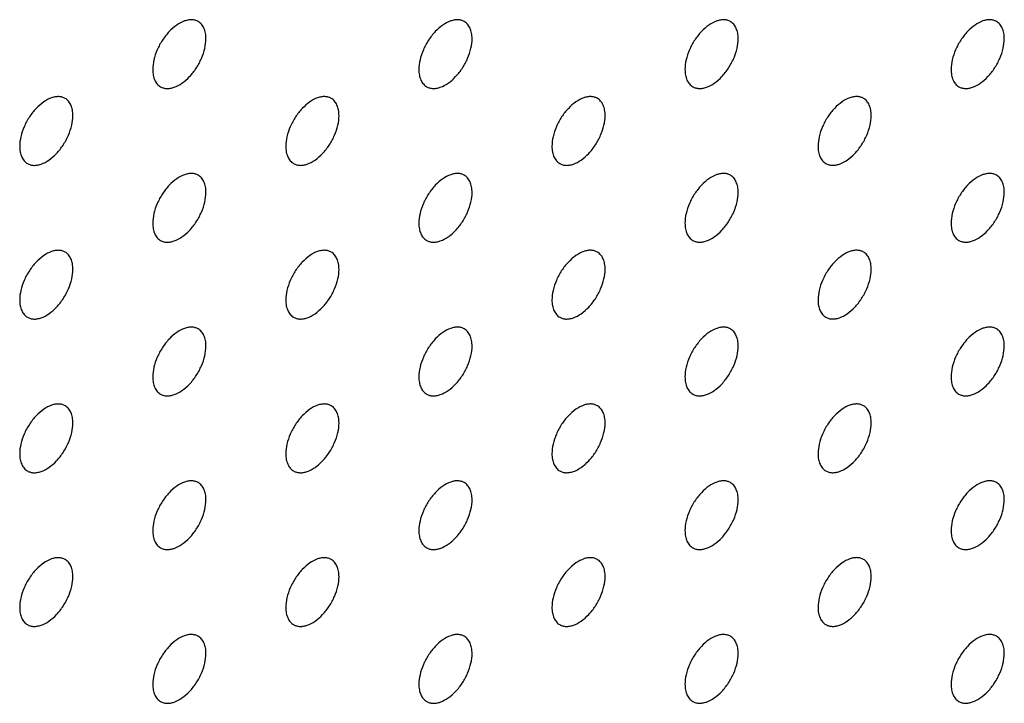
# Model space of a CAD drawing. Header units: inches. Extents: x 0 to 34, y 0 to 22.
# Tile 97 of 176: x 26.431 to 26.954, y 9.392 to 9.756. Entities that reach past the tile are written whole.
import ezdxf

# ---------------------------------------------------------------- set-up
doc = ezdxf.new("R2010")
doc.units = ezdxf.units.IN
doc.header["$LTSCALE"] = 1.87
doc.header["$MEASUREMENT"] = 0
doc.layers.add('02___PRT_ALL_AXES', color=7, linetype='CONTINUOUS')

msp = doc.modelspace()

# ---------------------------------------------------------------- linework, layer by layer
at = {"layer": '02___PRT_ALL_AXES', "color": 7, "linetype": 'CONTINUOUS'}
for points, knots in [([(26.5256, 9.75456), (26.5251, 9.75484), (26.52402, 9.75529), (26.52222, 9.75556), (26.5203, 9.75541), (26.5175, 9.75467), (26.51392, 9.75271), (26.50997, 9.74921), (26.50647, 9.74474), (26.50371, 9.73965), (26.50194, 9.73437), (26.50145, 9.73078), (26.50145, 9.72907)], [0, 0, 0, 0, 0.042842, 0.087441, 0.135298, 0.187275, 0.304489, 0.438213, 0.582466, 0.729664, 0.871609, 1, 1, 1, 1]), ([(26.52974, 9.7454), (26.52974, 9.74641), (26.52958, 9.74833), (26.5288, 9.75098), (26.5275, 9.75314), (26.52626, 9.75417), (26.5256, 9.75456)], [0, 0, 0, 0, 0.288094, 0.548173, 0.782164, 1, 1, 1, 1]), ([(26.66702, 9.75456), (26.66652, 9.75485), (26.66544, 9.7553), (26.66364, 9.75556), (26.66172, 9.75542), (26.65892, 9.75467), (26.65534, 9.75272), (26.65139, 9.74922), (26.64789, 9.74475), (26.64513, 9.73966), (26.64336, 9.73438), (26.64288, 9.73078), (26.64288, 9.72908)], [0, 0, 0, 0, 0.042842, 0.087441, 0.135298, 0.187275, 0.304489, 0.438213, 0.582466, 0.729664, 0.871609, 1, 1, 1, 1]), ([(26.67116, 9.74541), (26.67116, 9.74642), (26.671, 9.74834), (26.67022, 9.75099), (26.66892, 9.75315), (26.66768, 9.75418), (26.66702, 9.75456)], [0, 0, 0, 0, 0.288094, 0.548173, 0.782164, 1, 1, 1, 1]), ([(26.80844, 9.75457), (26.80795, 9.75486), (26.80686, 9.75531), (26.80507, 9.75557), (26.80314, 9.75542), (26.80034, 9.75468), (26.79676, 9.75273), (26.79281, 9.74923), (26.78931, 9.74475), (26.78656, 9.73967), (26.78478, 9.73438), (26.7843, 9.73079), (26.7843, 9.72909)], [0, 0, 0, 0, 0.042842, 0.087441, 0.135298, 0.187275, 0.304489, 0.438213, 0.582466, 0.729664, 0.871609, 1, 1, 1, 1]), ([(26.81258, 9.74542), (26.81258, 9.74642), (26.81242, 9.74835), (26.81164, 9.75099), (26.81034, 9.75315), (26.8091, 9.75419), (26.80844, 9.75457)], [0, 0, 0, 0, 0.288094, 0.548173, 0.782164, 1, 1, 1, 1]), ([(26.94986, 9.75458), (26.94937, 9.75486), (26.94828, 9.75532), (26.94649, 9.75558), (26.94456, 9.75543), (26.94176, 9.75469), (26.93818, 9.75274), (26.93423, 9.74923), (26.93073, 9.74476), (26.92798, 9.73968), (26.92621, 9.73439), (26.92572, 9.7308), (26.92572, 9.72909)], [0, 0, 0, 0, 0.042842, 0.087441, 0.135298, 0.187275, 0.304489, 0.438213, 0.582466, 0.729664, 0.871609, 1, 1, 1, 1]), ([(26.954, 9.74543), (26.954, 9.74643), (26.95384, 9.74836), (26.95307, 9.751), (26.95176, 9.75316), (26.95052, 9.7542), (26.94986, 9.75458)], [0, 0, 0, 0, 0.288094, 0.548173, 0.782164, 1, 1, 1, 1]), ([(26.5056, 9.71992), (26.50609, 9.71963), (26.50717, 9.71918), (26.50897, 9.71892), (26.51089, 9.71906), (26.51369, 9.71981), (26.51727, 9.72176), (26.52123, 9.72526), (26.52472, 9.72973), (26.52748, 9.73482), (26.52925, 9.7401), (26.52974, 9.7437), (26.52974, 9.7454)], [0, 0, 0, 0, 0.042842, 0.087441, 0.135298, 0.187275, 0.304489, 0.438213, 0.582466, 0.729664, 0.871609, 1, 1, 1, 1]), ([(26.64702, 9.71992), (26.64751, 9.71964), (26.6486, 9.71919), (26.65039, 9.71892), (26.65232, 9.71907), (26.65512, 9.71981), (26.6587, 9.72177), (26.66265, 9.72527), (26.66614, 9.72974), (26.6689, 9.73483), (26.67067, 9.74011), (26.67116, 9.7437), (26.67116, 9.74541)], [0, 0, 0, 0, 0.042842, 0.087441, 0.135298, 0.187275, 0.304489, 0.438213, 0.582466, 0.729664, 0.871609, 1, 1, 1, 1]), ([(26.78844, 9.71993), (26.78893, 9.71965), (26.79002, 9.7192), (26.79181, 9.71893), (26.79374, 9.71908), (26.79654, 9.71982), (26.80012, 9.72178), (26.80407, 9.72528), (26.80756, 9.72975), (26.81032, 9.73484), (26.81209, 9.74012), (26.81258, 9.74371), (26.81258, 9.74542)], [0, 0, 0, 0, 0.042842, 0.087441, 0.135298, 0.187275, 0.304489, 0.438213, 0.582466, 0.729664, 0.871609, 1, 1, 1, 1]), ([(26.92986, 9.71994), (26.93035, 9.71966), (26.93144, 9.7192), (26.93323, 9.71894), (26.93516, 9.71909), (26.93796, 9.71983), (26.94154, 9.72178), (26.94549, 9.72529), (26.94899, 9.72976), (26.95174, 9.73484), (26.95351, 9.74013), (26.954, 9.74372), (26.954, 9.74543)], [0, 0, 0, 0, 0.042842, 0.087441, 0.135298, 0.187275, 0.304489, 0.438213, 0.582466, 0.729664, 0.871609, 1, 1, 1, 1]), ([(26.50145, 9.72907), (26.50145, 9.72806), (26.50161, 9.72614), (26.50239, 9.72349), (26.5037, 9.72133), (26.50494, 9.7203), (26.5056, 9.71992)], [0, 0, 0, 0, 0.288094, 0.548173, 0.782164, 1, 1, 1, 1]), ([(26.64288, 9.72908), (26.64288, 9.72807), (26.64303, 9.72615), (26.64381, 9.7235), (26.64512, 9.72134), (26.64636, 9.7203), (26.64702, 9.71992)], [0, 0, 0, 0, 0.288094, 0.548173, 0.782164, 1, 1, 1, 1]), ([(26.7843, 9.72909), (26.7843, 9.72808), (26.78446, 9.72616), (26.78523, 9.72351), (26.78654, 9.72135), (26.78778, 9.72031), (26.78844, 9.71993)], [0, 0, 0, 0, 0.288094, 0.548173, 0.782164, 1, 1, 1, 1]), ([(26.92572, 9.72909), (26.92572, 9.72809), (26.92588, 9.72616), (26.92665, 9.72352), (26.92796, 9.72136), (26.9292, 9.72032), (26.92986, 9.71994)], [0, 0, 0, 0, 0.288094, 0.548173, 0.782164, 1, 1, 1, 1]), ([(26.45489, 9.71373), (26.45439, 9.71401), (26.45331, 9.71446), (26.45151, 9.71473), (26.44959, 9.71458), (26.44679, 9.71384), (26.44321, 9.71188), (26.43926, 9.70838), (26.43576, 9.70391), (26.433, 9.69882), (26.43123, 9.69354), (26.43074, 9.68995), (26.43074, 9.68824)], [0, 0, 0, 0, 0.042842, 0.087441, 0.135298, 0.187275, 0.304489, 0.438213, 0.582466, 0.729664, 0.871609, 1, 1, 1, 1]), ([(26.45903, 9.70457), (26.45903, 9.70558), (26.45887, 9.7075), (26.45809, 9.71015), (26.45678, 9.71231), (26.45555, 9.71335), (26.45489, 9.71373)], [0, 0, 0, 0, 0.288094, 0.548173, 0.782164, 1, 1, 1, 1]), ([(26.59631, 9.71374), (26.59581, 9.71402), (26.59473, 9.71447), (26.59293, 9.71474), (26.59101, 9.71459), (26.58821, 9.71385), (26.58463, 9.71189), (26.58068, 9.70839), (26.57718, 9.70392), (26.57442, 9.69883), (26.57265, 9.69355), (26.57216, 9.68996), (26.57216, 9.68825)], [0, 0, 0, 0, 0.042842, 0.087441, 0.135298, 0.187275, 0.304489, 0.438213, 0.582466, 0.729664, 0.871609, 1, 1, 1, 1]), ([(26.60045, 9.70458), (26.60045, 9.70559), (26.60029, 9.70751), (26.59951, 9.71016), (26.59821, 9.71232), (26.59697, 9.71336), (26.59631, 9.71374)], [0, 0, 0, 0, 0.288094, 0.548173, 0.782164, 1, 1, 1, 1]), ([(26.73773, 9.71374), (26.73724, 9.71403), (26.73615, 9.71448), (26.73436, 9.71474), (26.73243, 9.7146), (26.72963, 9.71386), (26.72605, 9.7119), (26.7221, 9.7084), (26.7186, 9.70393), (26.71584, 9.69884), (26.71407, 9.69356), (26.71359, 9.68996), (26.71359, 9.68826)], [0, 0, 0, 0, 0.042842, 0.087441, 0.135298, 0.187275, 0.304489, 0.438213, 0.582466, 0.729664, 0.871609, 1, 1, 1, 1]), ([(26.74187, 9.70459), (26.74187, 9.7056), (26.74171, 9.70752), (26.74093, 9.71017), (26.73963, 9.71233), (26.73839, 9.71336), (26.73773, 9.71374)], [0, 0, 0, 0, 0.288094, 0.548173, 0.782164, 1, 1, 1, 1]), ([(26.87915, 9.71375), (26.87866, 9.71404), (26.87757, 9.71449), (26.87578, 9.71475), (26.87385, 9.71461), (26.87105, 9.71386), (26.86747, 9.71191), (26.86352, 9.70841), (26.86002, 9.70393), (26.85727, 9.69885), (26.85549, 9.69357), (26.85501, 9.68997), (26.85501, 9.68827)], [0, 0, 0, 0, 0.042842, 0.087441, 0.135298, 0.187275, 0.304489, 0.438213, 0.582466, 0.729664, 0.871609, 1, 1, 1, 1]), ([(26.88329, 9.7046), (26.88329, 9.70561), (26.88313, 9.70753), (26.88235, 9.71017), (26.88105, 9.71233), (26.87981, 9.71337), (26.87915, 9.71375)], [0, 0, 0, 0, 0.288094, 0.548173, 0.782164, 1, 1, 1, 1]), ([(26.43489, 9.67909), (26.43538, 9.6788), (26.43646, 9.67835), (26.43826, 9.67809), (26.44018, 9.67824), (26.44298, 9.67898), (26.44656, 9.68093), (26.45052, 9.68444), (26.45401, 9.68891), (26.45677, 9.69399), (26.45854, 9.69928), (26.45903, 9.70287), (26.45903, 9.70457)], [0, 0, 0, 0, 0.042842, 0.087441, 0.135298, 0.187275, 0.304489, 0.438213, 0.582466, 0.729664, 0.871609, 1, 1, 1, 1]), ([(26.57631, 9.6791), (26.5768, 9.67881), (26.57789, 9.67836), (26.57968, 9.6781), (26.58161, 9.67824), (26.5844, 9.67899), (26.58799, 9.68094), (26.59194, 9.68444), (26.59543, 9.68891), (26.59819, 9.694), (26.59996, 9.69928), (26.60045, 9.70288), (26.60045, 9.70458)], [0, 0, 0, 0, 0.042842, 0.087441, 0.135298, 0.187275, 0.304489, 0.438213, 0.582466, 0.729664, 0.871609, 1, 1, 1, 1]), ([(26.71773, 9.6791), (26.71822, 9.67882), (26.71931, 9.67837), (26.7211, 9.6781), (26.72303, 9.67825), (26.72583, 9.67899), (26.72941, 9.68095), (26.73336, 9.68445), (26.73685, 9.68892), (26.73961, 9.69401), (26.74138, 9.69929), (26.74187, 9.70288), (26.74187, 9.70459)], [0, 0, 0, 0, 0.042842, 0.087441, 0.135298, 0.187275, 0.304489, 0.438213, 0.582466, 0.729664, 0.871609, 1, 1, 1, 1]), ([(26.85915, 9.67911), (26.85964, 9.67883), (26.86073, 9.67838), (26.86252, 9.67811), (26.86445, 9.67826), (26.86725, 9.679), (26.87083, 9.68096), (26.87478, 9.68446), (26.87828, 9.68893), (26.88103, 9.69402), (26.8828, 9.6993), (26.88329, 9.70289), (26.88329, 9.7046)], [0, 0, 0, 0, 0.042842, 0.087441, 0.135298, 0.187275, 0.304489, 0.438213, 0.582466, 0.729664, 0.871609, 1, 1, 1, 1]), ([(26.43074, 9.68824), (26.43074, 9.68724), (26.4309, 9.68531), (26.43168, 9.68267), (26.43299, 9.68051), (26.43423, 9.67947), (26.43489, 9.67909)], [0, 0, 0, 0, 0.288094, 0.548173, 0.782164, 1, 1, 1, 1]), ([(26.57216, 9.68825), (26.57216, 9.68724), (26.57232, 9.68532), (26.5731, 9.68267), (26.57441, 9.68051), (26.57565, 9.67948), (26.57631, 9.6791)], [0, 0, 0, 0, 0.288094, 0.548173, 0.782164, 1, 1, 1, 1]), ([(26.71359, 9.68826), (26.71359, 9.68725), (26.71375, 9.68533), (26.71452, 9.68268), (26.71583, 9.68052), (26.71707, 9.67949), (26.71773, 9.6791)], [0, 0, 0, 0, 0.288094, 0.548173, 0.782164, 1, 1, 1, 1]), ([(26.85501, 9.68827), (26.85501, 9.68726), (26.85517, 9.68534), (26.85594, 9.68269), (26.85725, 9.68053), (26.85849, 9.67949), (26.85915, 9.67911)], [0, 0, 0, 0, 0.288094, 0.548173, 0.782164, 1, 1, 1, 1]), ([(26.5256, 9.67291), (26.5251, 9.67319), (26.52402, 9.67365), (26.52222, 9.67391), (26.5203, 9.67376), (26.5175, 9.67302), (26.51392, 9.67107), (26.50997, 9.66756), (26.50647, 9.66309), (26.50371, 9.65801), (26.50194, 9.65272), (26.50145, 9.64913), (26.50145, 9.64742)], [0, 0, 0, 0, 0.042842, 0.087441, 0.135298, 0.187275, 0.304489, 0.438213, 0.582466, 0.729664, 0.871609, 1, 1, 1, 1]), ([(26.52974, 9.66375), (26.52974, 9.66476), (26.52958, 9.66668), (26.5288, 9.66933), (26.5275, 9.67149), (26.52626, 9.67253), (26.5256, 9.67291)], [0, 0, 0, 0, 0.288094, 0.548173, 0.782164, 1, 1, 1, 1]), ([(26.66702, 9.67292), (26.66652, 9.6732), (26.66544, 9.67365), (26.66364, 9.67392), (26.66172, 9.67377), (26.65892, 9.67303), (26.65534, 9.67107), (26.65139, 9.66757), (26.64789, 9.6631), (26.64513, 9.65801), (26.64336, 9.65273), (26.64288, 9.64914), (26.64288, 9.64743)], [0, 0, 0, 0, 0.042842, 0.087441, 0.135298, 0.187275, 0.304489, 0.438213, 0.582466, 0.729664, 0.871609, 1, 1, 1, 1]), ([(26.67116, 9.66376), (26.67116, 9.66477), (26.671, 9.66669), (26.67022, 9.66934), (26.66892, 9.6715), (26.66768, 9.67254), (26.66702, 9.67292)], [0, 0, 0, 0, 0.288094, 0.548173, 0.782164, 1, 1, 1, 1]), ([(26.80844, 9.67292), (26.80795, 9.67321), (26.80686, 9.67366), (26.80507, 9.67392), (26.80314, 9.67378), (26.80034, 9.67304), (26.79676, 9.67108), (26.79281, 9.66758), (26.78931, 9.66311), (26.78656, 9.65802), (26.78478, 9.65274), (26.7843, 9.64914), (26.7843, 9.64744)], [0, 0, 0, 0, 0.042842, 0.087441, 0.135298, 0.187275, 0.304489, 0.438213, 0.582466, 0.729664, 0.871609, 1, 1, 1, 1]), ([(26.81258, 9.66377), (26.81258, 9.66478), (26.81242, 9.6667), (26.81164, 9.66935), (26.81034, 9.67151), (26.8091, 9.67254), (26.80844, 9.67292)], [0, 0, 0, 0, 0.288094, 0.548173, 0.782164, 1, 1, 1, 1]), ([(26.94986, 9.67293), (26.94937, 9.67322), (26.94828, 9.67367), (26.94649, 9.67393), (26.94456, 9.67379), (26.94176, 9.67304), (26.93818, 9.67109), (26.93423, 9.66759), (26.93073, 9.66311), (26.92798, 9.65803), (26.92621, 9.65275), (26.92572, 9.64915), (26.92572, 9.64745)], [0, 0, 0, 0, 0.042842, 0.087441, 0.135298, 0.187275, 0.304489, 0.438213, 0.582466, 0.729664, 0.871609, 1, 1, 1, 1]), ([(26.954, 9.66378), (26.954, 9.66479), (26.95384, 9.66671), (26.95307, 9.66935), (26.95176, 9.67151), (26.95052, 9.67255), (26.94986, 9.67293)], [0, 0, 0, 0, 0.288094, 0.548173, 0.782164, 1, 1, 1, 1]), ([(26.5056, 9.63827), (26.50609, 9.63799), (26.50717, 9.63753), (26.50897, 9.63727), (26.51089, 9.63742), (26.51369, 9.63816), (26.51727, 9.64011), (26.52123, 9.64362), (26.52472, 9.64809), (26.52748, 9.65317), (26.52925, 9.65846), (26.52974, 9.66205), (26.52974, 9.66375)], [0, 0, 0, 0, 0.042842, 0.087441, 0.135298, 0.187275, 0.304489, 0.438213, 0.582466, 0.729664, 0.871609, 1, 1, 1, 1]), ([(26.64702, 9.63828), (26.64751, 9.63799), (26.6486, 9.63754), (26.65039, 9.63728), (26.65232, 9.63742), (26.65512, 9.63817), (26.6587, 9.64012), (26.66265, 9.64362), (26.66614, 9.64809), (26.6689, 9.65318), (26.67067, 9.65846), (26.67116, 9.66206), (26.67116, 9.66376)], [0, 0, 0, 0, 0.042842, 0.087441, 0.135298, 0.187275, 0.304489, 0.438213, 0.582466, 0.729664, 0.871609, 1, 1, 1, 1]), ([(26.78844, 9.63829), (26.78893, 9.638), (26.79002, 9.63755), (26.79181, 9.63728), (26.79374, 9.63743), (26.79654, 9.63817), (26.80012, 9.64013), (26.80407, 9.64363), (26.80756, 9.6481), (26.81032, 9.65319), (26.81209, 9.65847), (26.81258, 9.66206), (26.81258, 9.66377)], [0, 0, 0, 0, 0.042842, 0.087441, 0.135298, 0.187275, 0.304489, 0.438213, 0.582466, 0.729664, 0.871609, 1, 1, 1, 1]), ([(26.92986, 9.63829), (26.93035, 9.63801), (26.93144, 9.63756), (26.93323, 9.63729), (26.93516, 9.63744), (26.93796, 9.63818), (26.94154, 9.64014), (26.94549, 9.64364), (26.94899, 9.64811), (26.95174, 9.6532), (26.95351, 9.65848), (26.954, 9.66207), (26.954, 9.66378)], [0, 0, 0, 0, 0.042842, 0.087441, 0.135298, 0.187275, 0.304489, 0.438213, 0.582466, 0.729664, 0.871609, 1, 1, 1, 1]), ([(26.50145, 9.64742), (26.50145, 9.64642), (26.50161, 9.64449), (26.50239, 9.64185), (26.5037, 9.63969), (26.50494, 9.63865), (26.5056, 9.63827)], [0, 0, 0, 0, 0.288094, 0.548173, 0.782164, 1, 1, 1, 1]), ([(26.64288, 9.64743), (26.64288, 9.64642), (26.64303, 9.6445), (26.64381, 9.64185), (26.64512, 9.63969), (26.64636, 9.63866), (26.64702, 9.63828)], [0, 0, 0, 0, 0.288094, 0.548173, 0.782164, 1, 1, 1, 1]), ([(26.7843, 9.64744), (26.7843, 9.64643), (26.78446, 9.64451), (26.78523, 9.64186), (26.78654, 9.6397), (26.78778, 9.63867), (26.78844, 9.63829)], [0, 0, 0, 0, 0.288094, 0.548173, 0.782164, 1, 1, 1, 1]), ([(26.92572, 9.64745), (26.92572, 9.64644), (26.92588, 9.64452), (26.92665, 9.64187), (26.92796, 9.63971), (26.9292, 9.63867), (26.92986, 9.63829)], [0, 0, 0, 0, 0.288094, 0.548173, 0.782164, 1, 1, 1, 1]), ([(26.45489, 9.63208), (26.45439, 9.63237), (26.45331, 9.63282), (26.45151, 9.63308), (26.44959, 9.63293), (26.44679, 9.63219), (26.44321, 9.63024), (26.43926, 9.62673), (26.43576, 9.62226), (26.433, 9.61718), (26.43123, 9.61189), (26.43074, 9.6083), (26.43074, 9.6066)], [0, 0, 0, 0, 0.042842, 0.087441, 0.135298, 0.187275, 0.304489, 0.438213, 0.582466, 0.729664, 0.871609, 1, 1, 1, 1]), ([(26.45903, 9.62293), (26.45903, 9.62393), (26.45887, 9.62586), (26.45809, 9.6285), (26.45678, 9.63066), (26.45555, 9.6317), (26.45489, 9.63208)], [0, 0, 0, 0, 0.288094, 0.548173, 0.782164, 1, 1, 1, 1]), ([(26.59631, 9.63209), (26.59581, 9.63237), (26.59473, 9.63283), (26.59293, 9.63309), (26.59101, 9.63294), (26.58821, 9.6322), (26.58463, 9.63025), (26.58068, 9.62674), (26.57718, 9.62227), (26.57442, 9.61719), (26.57265, 9.6119), (26.57216, 9.60831), (26.57216, 9.6066)], [0, 0, 0, 0, 0.042842, 0.087441, 0.135298, 0.187275, 0.304489, 0.438213, 0.582466, 0.729664, 0.871609, 1, 1, 1, 1]), ([(26.60045, 9.62293), (26.60045, 9.62394), (26.60029, 9.62587), (26.59951, 9.62851), (26.59821, 9.63067), (26.59697, 9.63171), (26.59631, 9.63209)], [0, 0, 0, 0, 0.288094, 0.548173, 0.782164, 1, 1, 1, 1]), ([(26.73773, 9.6321), (26.73724, 9.63238), (26.73615, 9.63283), (26.73436, 9.6331), (26.73243, 9.63295), (26.72963, 9.63221), (26.72605, 9.63025), (26.7221, 9.62675), (26.7186, 9.62228), (26.71584, 9.61719), (26.71407, 9.61191), (26.71359, 9.60832), (26.71359, 9.60661)], [0, 0, 0, 0, 0.042842, 0.087441, 0.135298, 0.187275, 0.304489, 0.438213, 0.582466, 0.729664, 0.871609, 1, 1, 1, 1]), ([(26.74187, 9.62294), (26.74187, 9.62395), (26.74171, 9.62587), (26.74093, 9.62852), (26.73963, 9.63068), (26.73839, 9.63172), (26.73773, 9.6321)], [0, 0, 0, 0, 0.288094, 0.548173, 0.782164, 1, 1, 1, 1]), ([(26.87915, 9.6321), (26.87866, 9.63239), (26.87757, 9.63284), (26.87578, 9.63311), (26.87385, 9.63296), (26.87105, 9.63222), (26.86747, 9.63026), (26.86352, 9.62676), (26.86002, 9.62229), (26.85727, 9.6172), (26.85549, 9.61192), (26.85501, 9.60833), (26.85501, 9.60662)], [0, 0, 0, 0, 0.042842, 0.087441, 0.135298, 0.187275, 0.304489, 0.438213, 0.582466, 0.729664, 0.871609, 1, 1, 1, 1]), ([(26.88329, 9.62295), (26.88329, 9.62396), (26.88313, 9.62588), (26.88235, 9.62853), (26.88105, 9.63069), (26.87981, 9.63172), (26.87915, 9.6321)], [0, 0, 0, 0, 0.288094, 0.548173, 0.782164, 1, 1, 1, 1]), ([(26.43489, 9.59744), (26.43538, 9.59716), (26.43646, 9.59671), (26.43826, 9.59644), (26.44018, 9.59659), (26.44298, 9.59733), (26.44656, 9.59929), (26.45052, 9.60279), (26.45401, 9.60726), (26.45677, 9.61235), (26.45854, 9.61763), (26.45903, 9.62122), (26.45903, 9.62293)], [0, 0, 0, 0, 0.042842, 0.087441, 0.135298, 0.187275, 0.304489, 0.438213, 0.582466, 0.729664, 0.871609, 1, 1, 1, 1]), ([(26.57631, 9.59745), (26.5768, 9.59717), (26.57789, 9.59671), (26.57968, 9.59645), (26.58161, 9.5966), (26.5844, 9.59734), (26.58799, 9.59929), (26.59194, 9.6028), (26.59543, 9.60727), (26.59819, 9.61235), (26.59996, 9.61764), (26.60045, 9.62123), (26.60045, 9.62293)], [0, 0, 0, 0, 0.042842, 0.087441, 0.135298, 0.187275, 0.304489, 0.438213, 0.582466, 0.729664, 0.871609, 1, 1, 1, 1]), ([(26.71773, 9.59746), (26.71822, 9.59717), (26.71931, 9.59672), (26.7211, 9.59646), (26.72303, 9.5966), (26.72583, 9.59735), (26.72941, 9.5993), (26.73336, 9.6028), (26.73685, 9.60728), (26.73961, 9.61236), (26.74138, 9.61764), (26.74187, 9.62124), (26.74187, 9.62294)], [0, 0, 0, 0, 0.042842, 0.087441, 0.135298, 0.187275, 0.304489, 0.438213, 0.582466, 0.729664, 0.871609, 1, 1, 1, 1]), ([(26.85915, 9.59747), (26.85964, 9.59718), (26.86073, 9.59673), (26.86252, 9.59647), (26.86445, 9.59661), (26.86725, 9.59735), (26.87083, 9.59931), (26.87478, 9.60281), (26.87828, 9.60728), (26.88103, 9.61237), (26.8828, 9.61765), (26.88329, 9.62125), (26.88329, 9.62295)], [0, 0, 0, 0, 0.042842, 0.087441, 0.135298, 0.187275, 0.304489, 0.438213, 0.582466, 0.729664, 0.871609, 1, 1, 1, 1]), ([(26.43074, 9.6066), (26.43074, 9.60559), (26.4309, 9.60367), (26.43168, 9.60102), (26.43299, 9.59886), (26.43423, 9.59782), (26.43489, 9.59744)], [0, 0, 0, 0, 0.288094, 0.548173, 0.782164, 1, 1, 1, 1]), ([(26.57216, 9.6066), (26.57216, 9.6056), (26.57232, 9.60367), (26.5731, 9.60103), (26.57441, 9.59887), (26.57565, 9.59783), (26.57631, 9.59745)], [0, 0, 0, 0, 0.288094, 0.548173, 0.782164, 1, 1, 1, 1]), ([(26.71359, 9.60661), (26.71359, 9.6056), (26.71375, 9.60368), (26.71452, 9.60104), (26.71583, 9.59887), (26.71707, 9.59784), (26.71773, 9.59746)], [0, 0, 0, 0, 0.288094, 0.548173, 0.782164, 1, 1, 1, 1]), ([(26.85501, 9.60662), (26.85501, 9.60561), (26.85517, 9.60369), (26.85594, 9.60104), (26.85725, 9.59888), (26.85849, 9.59785), (26.85915, 9.59747)], [0, 0, 0, 0, 0.288094, 0.548173, 0.782164, 1, 1, 1, 1]), ([(26.5256, 9.59126), (26.5251, 9.59155), (26.52402, 9.592), (26.52222, 9.59226), (26.5203, 9.59212), (26.5175, 9.59137), (26.51392, 9.58942), (26.50997, 9.58592), (26.50647, 9.58144), (26.50371, 9.57636), (26.50194, 9.57108), (26.50145, 9.56748), (26.50145, 9.56578)], [0, 0, 0, 0, 0.042842, 0.087441, 0.135298, 0.187275, 0.304489, 0.438213, 0.582466, 0.729664, 0.871609, 1, 1, 1, 1]), ([(26.66702, 9.59127), (26.66652, 9.59155), (26.66544, 9.59201), (26.66364, 9.59227), (26.66172, 9.59212), (26.65892, 9.59138), (26.65534, 9.58943), (26.65139, 9.58592), (26.64789, 9.58145), (26.64513, 9.57637), (26.64336, 9.57108), (26.64288, 9.56749), (26.64288, 9.56578)], [0, 0, 0, 0, 0.042842, 0.087441, 0.135298, 0.187275, 0.304489, 0.438213, 0.582466, 0.729664, 0.871609, 1, 1, 1, 1]), ([(26.80844, 9.59128), (26.80795, 9.59156), (26.80686, 9.59201), (26.80507, 9.59228), (26.80314, 9.59213), (26.80034, 9.59139), (26.79676, 9.58943), (26.79281, 9.58593), (26.78931, 9.58146), (26.78656, 9.57637), (26.78478, 9.57109), (26.7843, 9.5675), (26.7843, 9.56579)], [0, 0, 0, 0, 0.042842, 0.087441, 0.135298, 0.187275, 0.304489, 0.438213, 0.582466, 0.729664, 0.871609, 1, 1, 1, 1]), ([(26.94986, 9.59129), (26.94937, 9.59157), (26.94828, 9.59202), (26.94649, 9.59229), (26.94456, 9.59214), (26.94176, 9.5914), (26.93818, 9.58944), (26.93423, 9.58594), (26.93073, 9.58147), (26.92798, 9.57638), (26.92621, 9.5711), (26.92572, 9.56751), (26.92572, 9.5658)], [0, 0, 0, 0, 0.042842, 0.087441, 0.135298, 0.187275, 0.304489, 0.438213, 0.582466, 0.729664, 0.871609, 1, 1, 1, 1]), ([(26.52974, 9.58211), (26.52974, 9.58311), (26.52958, 9.58504), (26.5288, 9.58768), (26.5275, 9.58984), (26.52626, 9.59088), (26.5256, 9.59126)], [0, 0, 0, 0, 0.288094, 0.548173, 0.782164, 1, 1, 1, 1]), ([(26.67116, 9.58212), (26.67116, 9.58312), (26.671, 9.58505), (26.67022, 9.58769), (26.66892, 9.58985), (26.66768, 9.59089), (26.66702, 9.59127)], [0, 0, 0, 0, 0.288094, 0.548173, 0.782164, 1, 1, 1, 1]), ([(26.81258, 9.58212), (26.81258, 9.58313), (26.81242, 9.58505), (26.81164, 9.5877), (26.81034, 9.58986), (26.8091, 9.5909), (26.80844, 9.59128)], [0, 0, 0, 0, 0.288094, 0.548173, 0.782164, 1, 1, 1, 1]), ([(26.954, 9.58213), (26.954, 9.58314), (26.95384, 9.58506), (26.95307, 9.58771), (26.95176, 9.58987), (26.95052, 9.5909), (26.94986, 9.59129)], [0, 0, 0, 0, 0.288094, 0.548173, 0.782164, 1, 1, 1, 1]), ([(26.5056, 9.55662), (26.50609, 9.55634), (26.50717, 9.55589), (26.50897, 9.55562), (26.51089, 9.55577), (26.51369, 9.55651), (26.51727, 9.55847), (26.52123, 9.56197), (26.52472, 9.56644), (26.52748, 9.57153), (26.52925, 9.57681), (26.52974, 9.5804), (26.52974, 9.58211)], [0, 0, 0, 0, 0.042842, 0.087441, 0.135298, 0.187275, 0.304489, 0.438213, 0.582466, 0.729664, 0.871609, 1, 1, 1, 1]), ([(26.64702, 9.55663), (26.64751, 9.55635), (26.6486, 9.55589), (26.65039, 9.55563), (26.65232, 9.55578), (26.65512, 9.55652), (26.6587, 9.55847), (26.66265, 9.56198), (26.66614, 9.56645), (26.6689, 9.57153), (26.67067, 9.57682), (26.67116, 9.58041), (26.67116, 9.58212)], [0, 0, 0, 0, 0.042842, 0.087441, 0.135298, 0.187275, 0.304489, 0.438213, 0.582466, 0.729664, 0.871609, 1, 1, 1, 1]), ([(26.78844, 9.55664), (26.78893, 9.55635), (26.79002, 9.5559), (26.79181, 9.55564), (26.79374, 9.55578), (26.79654, 9.55653), (26.80012, 9.55848), (26.80407, 9.56198), (26.80756, 9.56646), (26.81032, 9.57154), (26.81209, 9.57682), (26.81258, 9.58042), (26.81258, 9.58212)], [0, 0, 0, 0, 0.042842, 0.087441, 0.135298, 0.187275, 0.304489, 0.438213, 0.582466, 0.729664, 0.871609, 1, 1, 1, 1]), ([(26.92986, 9.55665), (26.93035, 9.55636), (26.93144, 9.55591), (26.93323, 9.55565), (26.93516, 9.55579), (26.93796, 9.55653), (26.94154, 9.55849), (26.94549, 9.56199), (26.94899, 9.56646), (26.95174, 9.57155), (26.95351, 9.57683), (26.954, 9.58043), (26.954, 9.58213)], [0, 0, 0, 0, 0.042842, 0.087441, 0.135298, 0.187275, 0.304489, 0.438213, 0.582466, 0.729664, 0.871609, 1, 1, 1, 1]), ([(26.50145, 9.56578), (26.50145, 9.56477), (26.50161, 9.56285), (26.50239, 9.5602), (26.5037, 9.55804), (26.50494, 9.557), (26.5056, 9.55662)], [0, 0, 0, 0, 0.288094, 0.548173, 0.782164, 1, 1, 1, 1]), ([(26.64288, 9.56578), (26.64288, 9.56478), (26.64303, 9.56285), (26.64381, 9.56021), (26.64512, 9.55805), (26.64636, 9.55701), (26.64702, 9.55663)], [0, 0, 0, 0, 0.288094, 0.548173, 0.782164, 1, 1, 1, 1]), ([(26.7843, 9.56579), (26.7843, 9.56478), (26.78446, 9.56286), (26.78523, 9.56022), (26.78654, 9.55806), (26.78778, 9.55702), (26.78844, 9.55664)], [0, 0, 0, 0, 0.288094, 0.548173, 0.782164, 1, 1, 1, 1]), ([(26.92572, 9.5658), (26.92572, 9.56479), (26.92588, 9.56287), (26.92665, 9.56022), (26.92796, 9.55806), (26.9292, 9.55703), (26.92986, 9.55665)], [0, 0, 0, 0, 0.288094, 0.548173, 0.782164, 1, 1, 1, 1]), ([(26.45489, 9.55043), (26.45439, 9.55072), (26.45331, 9.55117), (26.45151, 9.55143), (26.44959, 9.55129), (26.44679, 9.55055), (26.44321, 9.54859), (26.43926, 9.54509), (26.43576, 9.54062), (26.433, 9.53553), (26.43123, 9.53025), (26.43074, 9.52665), (26.43074, 9.52495)], [0, 0, 0, 0, 0.042842, 0.087441, 0.135298, 0.187275, 0.304489, 0.438213, 0.582466, 0.729664, 0.871609, 1, 1, 1, 1]), ([(26.45903, 9.54128), (26.45903, 9.54229), (26.45887, 9.54421), (26.45809, 9.54686), (26.45678, 9.54902), (26.45555, 9.55005), (26.45489, 9.55043)], [0, 0, 0, 0, 0.288094, 0.548173, 0.782164, 1, 1, 1, 1]), ([(26.59631, 9.55044), (26.59581, 9.55073), (26.59473, 9.55118), (26.59293, 9.55144), (26.59101, 9.5513), (26.58821, 9.55055), (26.58463, 9.5486), (26.58068, 9.5451), (26.57718, 9.54062), (26.57442, 9.53554), (26.57265, 9.53026), (26.57216, 9.52666), (26.57216, 9.52496)], [0, 0, 0, 0, 0.042842, 0.087441, 0.135298, 0.187275, 0.304489, 0.438213, 0.582466, 0.729664, 0.871609, 1, 1, 1, 1]), ([(26.60045, 9.54129), (26.60045, 9.5423), (26.60029, 9.54422), (26.59951, 9.54686), (26.59821, 9.54902), (26.59697, 9.55006), (26.59631, 9.55044)], [0, 0, 0, 0, 0.288094, 0.548173, 0.782164, 1, 1, 1, 1]), ([(26.73773, 9.55045), (26.73724, 9.55073), (26.73615, 9.55119), (26.73436, 9.55145), (26.73243, 9.5513), (26.72963, 9.55056), (26.72605, 9.54861), (26.7221, 9.5451), (26.7186, 9.54063), (26.71584, 9.53555), (26.71407, 9.53026), (26.71359, 9.52667), (26.71359, 9.52496)], [0, 0, 0, 0, 0.042842, 0.087441, 0.135298, 0.187275, 0.304489, 0.438213, 0.582466, 0.729664, 0.871609, 1, 1, 1, 1]), ([(26.74187, 9.5413), (26.74187, 9.5423), (26.74171, 9.54423), (26.74093, 9.54687), (26.73963, 9.54903), (26.73839, 9.55007), (26.73773, 9.55045)], [0, 0, 0, 0, 0.288094, 0.548173, 0.782164, 1, 1, 1, 1]), ([(26.87915, 9.55046), (26.87866, 9.55074), (26.87757, 9.55119), (26.87578, 9.55146), (26.87385, 9.55131), (26.87105, 9.55057), (26.86747, 9.54861), (26.86352, 9.54511), (26.86002, 9.54064), (26.85727, 9.53555), (26.85549, 9.53027), (26.85501, 9.52668), (26.85501, 9.52497)], [0, 0, 0, 0, 0.042842, 0.087441, 0.135298, 0.187275, 0.304489, 0.438213, 0.582466, 0.729664, 0.871609, 1, 1, 1, 1]), ([(26.88329, 9.5413), (26.88329, 9.54231), (26.88313, 9.54423), (26.88235, 9.54688), (26.88105, 9.54904), (26.87981, 9.55008), (26.87915, 9.55046)], [0, 0, 0, 0, 0.288094, 0.548173, 0.782164, 1, 1, 1, 1]), ([(26.43489, 9.51579), (26.43538, 9.51551), (26.43646, 9.51506), (26.43826, 9.51479), (26.44018, 9.51494), (26.44298, 9.51568), (26.44656, 9.51764), (26.45052, 9.52114), (26.45401, 9.52561), (26.45677, 9.5307), (26.45854, 9.53598), (26.45903, 9.53957), (26.45903, 9.54128)], [0, 0, 0, 0, 0.042842, 0.087441, 0.135298, 0.187275, 0.304489, 0.438213, 0.582466, 0.729664, 0.871609, 1, 1, 1, 1]), ([(26.57631, 9.5158), (26.5768, 9.51552), (26.57789, 9.51507), (26.57968, 9.5148), (26.58161, 9.51495), (26.5844, 9.51569), (26.58799, 9.51765), (26.59194, 9.52115), (26.59543, 9.52562), (26.59819, 9.53071), (26.59996, 9.53599), (26.60045, 9.53958), (26.60045, 9.54129)], [0, 0, 0, 0, 0.042842, 0.087441, 0.135298, 0.187275, 0.304489, 0.438213, 0.582466, 0.729664, 0.871609, 1, 1, 1, 1]), ([(26.71773, 9.51581), (26.71822, 9.51553), (26.71931, 9.51507), (26.7211, 9.51481), (26.72303, 9.51496), (26.72583, 9.5157), (26.72941, 9.51765), (26.73336, 9.52116), (26.73685, 9.52563), (26.73961, 9.53071), (26.74138, 9.536), (26.74187, 9.53959), (26.74187, 9.5413)], [0, 0, 0, 0, 0.042842, 0.087441, 0.135298, 0.187275, 0.304489, 0.438213, 0.582466, 0.729664, 0.871609, 1, 1, 1, 1]), ([(26.85915, 9.51582), (26.85964, 9.51553), (26.86073, 9.51508), (26.86252, 9.51482), (26.86445, 9.51497), (26.86725, 9.51571), (26.87083, 9.51766), (26.87478, 9.52116), (26.87828, 9.52564), (26.88103, 9.53072), (26.8828, 9.536), (26.88329, 9.5396), (26.88329, 9.5413)], [0, 0, 0, 0, 0.042842, 0.087441, 0.135298, 0.187275, 0.304489, 0.438213, 0.582466, 0.729664, 0.871609, 1, 1, 1, 1]), ([(26.43074, 9.52495), (26.43074, 9.52394), (26.4309, 9.52202), (26.43168, 9.51937), (26.43299, 9.51721), (26.43423, 9.51618), (26.43489, 9.51579)], [0, 0, 0, 0, 0.288094, 0.548173, 0.782164, 1, 1, 1, 1]), ([(26.57216, 9.52496), (26.57216, 9.52395), (26.57232, 9.52203), (26.5731, 9.51938), (26.57441, 9.51722), (26.57565, 9.51618), (26.57631, 9.5158)], [0, 0, 0, 0, 0.288094, 0.548173, 0.782164, 1, 1, 1, 1]), ([(26.71359, 9.52496), (26.71359, 9.52396), (26.71375, 9.52203), (26.71452, 9.51939), (26.71583, 9.51723), (26.71707, 9.51619), (26.71773, 9.51581)], [0, 0, 0, 0, 0.288094, 0.548173, 0.782164, 1, 1, 1, 1]), ([(26.85501, 9.52497), (26.85501, 9.52397), (26.85517, 9.52204), (26.85594, 9.5194), (26.85725, 9.51724), (26.85849, 9.5162), (26.85915, 9.51582)], [0, 0, 0, 0, 0.288094, 0.548173, 0.782164, 1, 1, 1, 1]), ([(26.5256, 9.50961), (26.5251, 9.5099), (26.52402, 9.51035), (26.52222, 9.51061), (26.5203, 9.51047), (26.5175, 9.50973), (26.51392, 9.50777), (26.50997, 9.50427), (26.50647, 9.4998), (26.50371, 9.49471), (26.50194, 9.48943), (26.50145, 9.48583), (26.50145, 9.48413)], [0, 0, 0, 0, 0.042842, 0.087441, 0.135298, 0.187275, 0.304489, 0.438213, 0.582466, 0.729664, 0.871609, 1, 1, 1, 1]), ([(26.52974, 9.50046), (26.52974, 9.50147), (26.52958, 9.50339), (26.5288, 9.50604), (26.5275, 9.5082), (26.52626, 9.50923), (26.5256, 9.50961)], [0, 0, 0, 0, 0.288094, 0.548173, 0.782164, 1, 1, 1, 1]), ([(26.66702, 9.50962), (26.66652, 9.50991), (26.66544, 9.51036), (26.66364, 9.51062), (26.66172, 9.51048), (26.65892, 9.50973), (26.65534, 9.50778), (26.65139, 9.50428), (26.64789, 9.4998), (26.64513, 9.49472), (26.64336, 9.48944), (26.64288, 9.48584), (26.64288, 9.48414)], [0, 0, 0, 0, 0.042842, 0.087441, 0.135298, 0.187275, 0.304489, 0.438213, 0.582466, 0.729664, 0.871609, 1, 1, 1, 1]), ([(26.67116, 9.50047), (26.67116, 9.50148), (26.671, 9.5034), (26.67022, 9.50604), (26.66892, 9.50821), (26.66768, 9.50924), (26.66702, 9.50962)], [0, 0, 0, 0, 0.288094, 0.548173, 0.782164, 1, 1, 1, 1]), ([(26.80844, 9.50963), (26.80795, 9.50991), (26.80686, 9.51037), (26.80507, 9.51063), (26.80314, 9.51048), (26.80034, 9.50974), (26.79676, 9.50779), (26.79281, 9.50428), (26.78931, 9.49981), (26.78656, 9.49473), (26.78478, 9.48944), (26.7843, 9.48585), (26.7843, 9.48415)], [0, 0, 0, 0, 0.042842, 0.087441, 0.135298, 0.187275, 0.304489, 0.438213, 0.582466, 0.729664, 0.871609, 1, 1, 1, 1]), ([(26.81258, 9.50048), (26.81258, 9.50148), (26.81242, 9.50341), (26.81164, 9.50605), (26.81034, 9.50821), (26.8091, 9.50925), (26.80844, 9.50963)], [0, 0, 0, 0, 0.288094, 0.548173, 0.782164, 1, 1, 1, 1]), ([(26.94986, 9.50964), (26.94937, 9.50992), (26.94828, 9.51037), (26.94649, 9.51064), (26.94456, 9.51049), (26.94176, 9.50975), (26.93818, 9.50779), (26.93423, 9.50429), (26.93073, 9.49982), (26.92798, 9.49473), (26.92621, 9.48945), (26.92572, 9.48586), (26.92572, 9.48415)], [0, 0, 0, 0, 0.042842, 0.087441, 0.135298, 0.187275, 0.304489, 0.438213, 0.582466, 0.729664, 0.871609, 1, 1, 1, 1]), ([(26.954, 9.50048), (26.954, 9.50149), (26.95384, 9.50341), (26.95307, 9.50606), (26.95176, 9.50822), (26.95052, 9.50926), (26.94986, 9.50964)], [0, 0, 0, 0, 0.288094, 0.548173, 0.782164, 1, 1, 1, 1]), ([(26.5056, 9.47498), (26.50609, 9.47469), (26.50717, 9.47424), (26.50897, 9.47397), (26.51089, 9.47412), (26.51369, 9.47486), (26.51727, 9.47682), (26.52123, 9.48032), (26.52472, 9.48479), (26.52748, 9.48988), (26.52925, 9.49516), (26.52974, 9.49875), (26.52974, 9.50046)], [0, 0, 0, 0, 0.042842, 0.087441, 0.135298, 0.187275, 0.304489, 0.438213, 0.582466, 0.729664, 0.871609, 1, 1, 1, 1]), ([(26.64702, 9.47498), (26.64751, 9.4747), (26.6486, 9.47425), (26.65039, 9.47398), (26.65232, 9.47413), (26.65512, 9.47487), (26.6587, 9.47683), (26.66265, 9.48033), (26.66614, 9.4848), (26.6689, 9.48989), (26.67067, 9.49517), (26.67116, 9.49876), (26.67116, 9.50047)], [0, 0, 0, 0, 0.042842, 0.087441, 0.135298, 0.187275, 0.304489, 0.438213, 0.582466, 0.729664, 0.871609, 1, 1, 1, 1]), ([(26.78844, 9.47499), (26.78893, 9.47471), (26.79002, 9.47425), (26.79181, 9.47399), (26.79374, 9.47414), (26.79654, 9.47488), (26.80012, 9.47683), (26.80407, 9.48034), (26.80756, 9.48481), (26.81032, 9.48989), (26.81209, 9.49518), (26.81258, 9.49877), (26.81258, 9.50048)], [0, 0, 0, 0, 0.042842, 0.087441, 0.135298, 0.187275, 0.304489, 0.438213, 0.582466, 0.729664, 0.871609, 1, 1, 1, 1]), ([(26.92986, 9.475), (26.93035, 9.47471), (26.93144, 9.47426), (26.93323, 9.474), (26.93516, 9.47415), (26.93796, 9.47489), (26.94154, 9.47684), (26.94549, 9.48035), (26.94899, 9.48482), (26.95174, 9.4899), (26.95351, 9.49519), (26.954, 9.49878), (26.954, 9.50048)], [0, 0, 0, 0, 0.042842, 0.087441, 0.135298, 0.187275, 0.304489, 0.438213, 0.582466, 0.729664, 0.871609, 1, 1, 1, 1]), ([(26.50145, 9.48413), (26.50145, 9.48312), (26.50161, 9.4812), (26.50239, 9.47855), (26.5037, 9.47639), (26.50494, 9.47536), (26.5056, 9.47498)], [0, 0, 0, 0, 0.288094, 0.548173, 0.782164, 1, 1, 1, 1]), ([(26.64288, 9.48414), (26.64288, 9.48313), (26.64303, 9.48121), (26.64381, 9.47856), (26.64512, 9.4764), (26.64636, 9.47536), (26.64702, 9.47498)], [0, 0, 0, 0, 0.288094, 0.548173, 0.782164, 1, 1, 1, 1]), ([(26.7843, 9.48415), (26.7843, 9.48314), (26.78446, 9.48121), (26.78523, 9.47857), (26.78654, 9.47641), (26.78778, 9.47537), (26.78844, 9.47499)], [0, 0, 0, 0, 0.288094, 0.548173, 0.782164, 1, 1, 1, 1]), ([(26.92572, 9.48415), (26.92572, 9.48315), (26.92588, 9.48122), (26.92665, 9.47858), (26.92796, 9.47642), (26.9292, 9.47538), (26.92986, 9.475)], [0, 0, 0, 0, 0.288094, 0.548173, 0.782164, 1, 1, 1, 1]), ([(26.45489, 9.46879), (26.45439, 9.46907), (26.45331, 9.46952), (26.45151, 9.46979), (26.44959, 9.46964), (26.44679, 9.4689), (26.44321, 9.46694), (26.43926, 9.46344), (26.43576, 9.45897), (26.433, 9.45388), (26.43123, 9.4486), (26.43074, 9.44501), (26.43074, 9.4433)], [0, 0, 0, 0, 0.042842, 0.087441, 0.135298, 0.187275, 0.304489, 0.438213, 0.582466, 0.729664, 0.871609, 1, 1, 1, 1]), ([(26.45903, 9.45963), (26.45903, 9.46064), (26.45887, 9.46256), (26.45809, 9.46521), (26.45678, 9.46737), (26.45555, 9.46841), (26.45489, 9.46879)], [0, 0, 0, 0, 0.288094, 0.548173, 0.782164, 1, 1, 1, 1]), ([(26.59631, 9.46879), (26.59581, 9.46908), (26.59473, 9.46953), (26.59293, 9.4698), (26.59101, 9.46965), (26.58821, 9.46891), (26.58463, 9.46695), (26.58068, 9.46345), (26.57718, 9.45898), (26.57442, 9.45389), (26.57265, 9.44861), (26.57216, 9.44502), (26.57216, 9.44331)], [0, 0, 0, 0, 0.042842, 0.087441, 0.135298, 0.187275, 0.304489, 0.438213, 0.582466, 0.729664, 0.871609, 1, 1, 1, 1]), ([(26.60045, 9.45964), (26.60045, 9.46065), (26.60029, 9.46257), (26.59951, 9.46522), (26.59821, 9.46738), (26.59697, 9.46841), (26.59631, 9.46879)], [0, 0, 0, 0, 0.288094, 0.548173, 0.782164, 1, 1, 1, 1]), ([(26.73773, 9.4688), (26.73724, 9.46909), (26.73615, 9.46954), (26.73436, 9.4698), (26.73243, 9.46966), (26.72963, 9.46891), (26.72605, 9.46696), (26.7221, 9.46346), (26.7186, 9.45899), (26.71584, 9.4539), (26.71407, 9.44862), (26.71359, 9.44502), (26.71359, 9.44332)], [0, 0, 0, 0, 0.042842, 0.087441, 0.135298, 0.187275, 0.304489, 0.438213, 0.582466, 0.729664, 0.871609, 1, 1, 1, 1]), ([(26.74187, 9.45965), (26.74187, 9.46066), (26.74171, 9.46258), (26.74093, 9.46523), (26.73963, 9.46739), (26.73839, 9.46842), (26.73773, 9.4688)], [0, 0, 0, 0, 0.288094, 0.548173, 0.782164, 1, 1, 1, 1]), ([(26.87915, 9.46881), (26.87866, 9.46909), (26.87757, 9.46955), (26.87578, 9.46981), (26.87385, 9.46966), (26.87105, 9.46892), (26.86747, 9.46697), (26.86352, 9.46346), (26.86002, 9.45899), (26.85727, 9.45391), (26.85549, 9.44862), (26.85501, 9.44503), (26.85501, 9.44333)], [0, 0, 0, 0, 0.042842, 0.087441, 0.135298, 0.187275, 0.304489, 0.438213, 0.582466, 0.729664, 0.871609, 1, 1, 1, 1]), ([(26.88329, 9.45966), (26.88329, 9.46066), (26.88313, 9.46259), (26.88235, 9.46523), (26.88105, 9.46739), (26.87981, 9.46843), (26.87915, 9.46881)], [0, 0, 0, 0, 0.288094, 0.548173, 0.782164, 1, 1, 1, 1]), ([(26.43489, 9.43415), (26.43538, 9.43386), (26.43646, 9.43341), (26.43826, 9.43315), (26.44018, 9.43329), (26.44298, 9.43404), (26.44656, 9.43599), (26.45052, 9.43949), (26.45401, 9.44397), (26.45677, 9.44905), (26.45854, 9.45433), (26.45903, 9.45793), (26.45903, 9.45963)], [0, 0, 0, 0, 0.042842, 0.087441, 0.135298, 0.187275, 0.304489, 0.438213, 0.582466, 0.729664, 0.871609, 1, 1, 1, 1]), ([(26.57631, 9.43416), (26.5768, 9.43387), (26.57789, 9.43342), (26.57968, 9.43316), (26.58161, 9.4333), (26.5844, 9.43404), (26.58799, 9.436), (26.59194, 9.4395), (26.59543, 9.44397), (26.59819, 9.44906), (26.59996, 9.45434), (26.60045, 9.45794), (26.60045, 9.45964)], [0, 0, 0, 0, 0.042842, 0.087441, 0.135298, 0.187275, 0.304489, 0.438213, 0.582466, 0.729664, 0.871609, 1, 1, 1, 1]), ([(26.71773, 9.43416), (26.71822, 9.43388), (26.71931, 9.43343), (26.7211, 9.43316), (26.72303, 9.43331), (26.72583, 9.43405), (26.72941, 9.43601), (26.73336, 9.43951), (26.73685, 9.44398), (26.73961, 9.44907), (26.74138, 9.45435), (26.74187, 9.45794), (26.74187, 9.45965)], [0, 0, 0, 0, 0.042842, 0.087441, 0.135298, 0.187275, 0.304489, 0.438213, 0.582466, 0.729664, 0.871609, 1, 1, 1, 1]), ([(26.85915, 9.43417), (26.85964, 9.43389), (26.86073, 9.43343), (26.86252, 9.43317), (26.86445, 9.43332), (26.86725, 9.43406), (26.87083, 9.43602), (26.87478, 9.43952), (26.87828, 9.44399), (26.88103, 9.44907), (26.8828, 9.45436), (26.88329, 9.45795), (26.88329, 9.45966)], [0, 0, 0, 0, 0.042842, 0.087441, 0.135298, 0.187275, 0.304489, 0.438213, 0.582466, 0.729664, 0.871609, 1, 1, 1, 1]), ([(26.43074, 9.4433), (26.43074, 9.44229), (26.4309, 9.44037), (26.43168, 9.43773), (26.43299, 9.43557), (26.43423, 9.43453), (26.43489, 9.43415)], [0, 0, 0, 0, 0.288094, 0.548173, 0.782164, 1, 1, 1, 1]), ([(26.57216, 9.44331), (26.57216, 9.4423), (26.57232, 9.44038), (26.5731, 9.43773), (26.57441, 9.43557), (26.57565, 9.43454), (26.57631, 9.43416)], [0, 0, 0, 0, 0.288094, 0.548173, 0.782164, 1, 1, 1, 1]), ([(26.71359, 9.44332), (26.71359, 9.44231), (26.71375, 9.44039), (26.71452, 9.43774), (26.71583, 9.43558), (26.71707, 9.43454), (26.71773, 9.43416)], [0, 0, 0, 0, 0.288094, 0.548173, 0.782164, 1, 1, 1, 1]), ([(26.85501, 9.44333), (26.85501, 9.44232), (26.85517, 9.4404), (26.85594, 9.43775), (26.85725, 9.43559), (26.85849, 9.43455), (26.85915, 9.43417)], [0, 0, 0, 0, 0.288094, 0.548173, 0.782164, 1, 1, 1, 1]), ([(26.5256, 9.42797), (26.5251, 9.42825), (26.52402, 9.4287), (26.52222, 9.42897), (26.5203, 9.42882), (26.5175, 9.42808), (26.51392, 9.42612), (26.50997, 9.42262), (26.50647, 9.41815), (26.50371, 9.41306), (26.50194, 9.40778), (26.50145, 9.40419), (26.50145, 9.40248)], [0, 0, 0, 0, 0.042842, 0.087441, 0.135298, 0.187275, 0.304489, 0.438213, 0.582466, 0.729664, 0.871609, 1, 1, 1, 1]), ([(26.52974, 9.41881), (26.52974, 9.41982), (26.52958, 9.42174), (26.5288, 9.42439), (26.5275, 9.42655), (26.52626, 9.42759), (26.5256, 9.42797)], [0, 0, 0, 0, 0.288094, 0.548173, 0.782164, 1, 1, 1, 1]), ([(26.66702, 9.42798), (26.66652, 9.42826), (26.66544, 9.42871), (26.66364, 9.42898), (26.66172, 9.42883), (26.65892, 9.42809), (26.65534, 9.42613), (26.65139, 9.42263), (26.64789, 9.41816), (26.64513, 9.41307), (26.64336, 9.40779), (26.64288, 9.4042), (26.64288, 9.40249)], [0, 0, 0, 0, 0.042842, 0.087441, 0.135298, 0.187275, 0.304489, 0.438213, 0.582466, 0.729664, 0.871609, 1, 1, 1, 1]), ([(26.67116, 9.41882), (26.67116, 9.41983), (26.671, 9.42175), (26.67022, 9.4244), (26.66892, 9.42656), (26.66768, 9.42759), (26.66702, 9.42798)], [0, 0, 0, 0, 0.288094, 0.548173, 0.782164, 1, 1, 1, 1]), ([(26.80844, 9.42798), (26.80795, 9.42827), (26.80686, 9.42872), (26.80507, 9.42898), (26.80314, 9.42884), (26.80034, 9.42809), (26.79676, 9.42614), (26.79281, 9.42264), (26.78931, 9.41817), (26.78656, 9.41308), (26.78478, 9.4078), (26.7843, 9.4042), (26.7843, 9.4025)], [0, 0, 0, 0, 0.042842, 0.087441, 0.135298, 0.187275, 0.304489, 0.438213, 0.582466, 0.729664, 0.871609, 1, 1, 1, 1]), ([(26.81258, 9.41883), (26.81258, 9.41984), (26.81242, 9.42176), (26.81164, 9.42441), (26.81034, 9.42657), (26.8091, 9.4276), (26.80844, 9.42798)], [0, 0, 0, 0, 0.288094, 0.548173, 0.782164, 1, 1, 1, 1]), ([(26.94986, 9.42799), (26.94937, 9.42828), (26.94828, 9.42873), (26.94649, 9.42899), (26.94456, 9.42884), (26.94176, 9.4281), (26.93818, 9.42615), (26.93423, 9.42264), (26.93073, 9.41817), (26.92798, 9.41309), (26.92621, 9.4078), (26.92572, 9.40421), (26.92572, 9.40251)], [0, 0, 0, 0, 0.042842, 0.087441, 0.135298, 0.187275, 0.304489, 0.438213, 0.582466, 0.729664, 0.871609, 1, 1, 1, 1]), ([(26.954, 9.41884), (26.954, 9.41984), (26.95384, 9.42177), (26.95307, 9.42441), (26.95176, 9.42657), (26.95052, 9.42761), (26.94986, 9.42799)], [0, 0, 0, 0, 0.288094, 0.548173, 0.782164, 1, 1, 1, 1]), ([(26.5056, 9.39333), (26.50609, 9.39304), (26.50717, 9.39259), (26.50897, 9.39233), (26.51089, 9.39247), (26.51369, 9.39322), (26.51727, 9.39517), (26.52123, 9.39867), (26.52472, 9.40315), (26.52748, 9.40823), (26.52925, 9.41351), (26.52974, 9.41711), (26.52974, 9.41881)], [0, 0, 0, 0, 0.042842, 0.087441, 0.135298, 0.187275, 0.304489, 0.438213, 0.582466, 0.729664, 0.871609, 1, 1, 1, 1]), ([(26.64702, 9.39334), (26.64751, 9.39305), (26.6486, 9.3926), (26.65039, 9.39234), (26.65232, 9.39248), (26.65512, 9.39322), (26.6587, 9.39518), (26.66265, 9.39868), (26.66614, 9.40315), (26.6689, 9.40824), (26.67067, 9.41352), (26.67116, 9.41712), (26.67116, 9.41882)], [0, 0, 0, 0, 0.042842, 0.087441, 0.135298, 0.187275, 0.304489, 0.438213, 0.582466, 0.729664, 0.871609, 1, 1, 1, 1]), ([(26.78844, 9.39334), (26.78893, 9.39306), (26.79002, 9.39261), (26.79181, 9.39234), (26.79374, 9.39249), (26.79654, 9.39323), (26.80012, 9.39519), (26.80407, 9.39869), (26.80756, 9.40316), (26.81032, 9.40825), (26.81209, 9.41353), (26.81258, 9.41712), (26.81258, 9.41883)], [0, 0, 0, 0, 0.042842, 0.087441, 0.135298, 0.187275, 0.304489, 0.438213, 0.582466, 0.729664, 0.871609, 1, 1, 1, 1]), ([(26.92986, 9.39335), (26.93035, 9.39307), (26.93144, 9.39262), (26.93323, 9.39235), (26.93516, 9.3925), (26.93796, 9.39324), (26.94154, 9.3952), (26.94549, 9.3987), (26.94899, 9.40317), (26.95174, 9.40826), (26.95351, 9.41354), (26.954, 9.41713), (26.954, 9.41884)], [0, 0, 0, 0, 0.042842, 0.087441, 0.135298, 0.187275, 0.304489, 0.438213, 0.582466, 0.729664, 0.871609, 1, 1, 1, 1]), ([(26.50145, 9.40248), (26.50145, 9.40147), (26.50161, 9.39955), (26.50239, 9.39691), (26.5037, 9.39475), (26.50494, 9.39371), (26.5056, 9.39333)], [0, 0, 0, 0, 0.288094, 0.548173, 0.782164, 1, 1, 1, 1]), ([(26.64288, 9.40249), (26.64288, 9.40148), (26.64303, 9.39956), (26.64381, 9.39691), (26.64512, 9.39475), (26.64636, 9.39372), (26.64702, 9.39334)], [0, 0, 0, 0, 0.288094, 0.548173, 0.782164, 1, 1, 1, 1]), ([(26.7843, 9.4025), (26.7843, 9.40149), (26.78446, 9.39957), (26.78523, 9.39692), (26.78654, 9.39476), (26.78778, 9.39372), (26.78844, 9.39334)], [0, 0, 0, 0, 0.288094, 0.548173, 0.782164, 1, 1, 1, 1]), ([(26.92572, 9.40251), (26.92572, 9.4015), (26.92588, 9.39958), (26.92665, 9.39693), (26.92796, 9.39477), (26.9292, 9.39373), (26.92986, 9.39335)], [0, 0, 0, 0, 0.288094, 0.548173, 0.782164, 1, 1, 1, 1])]:
    msp.add_open_spline(points, degree=3, knots=knots, dxfattribs=at)

doc.saveas('drawing.dxf')
